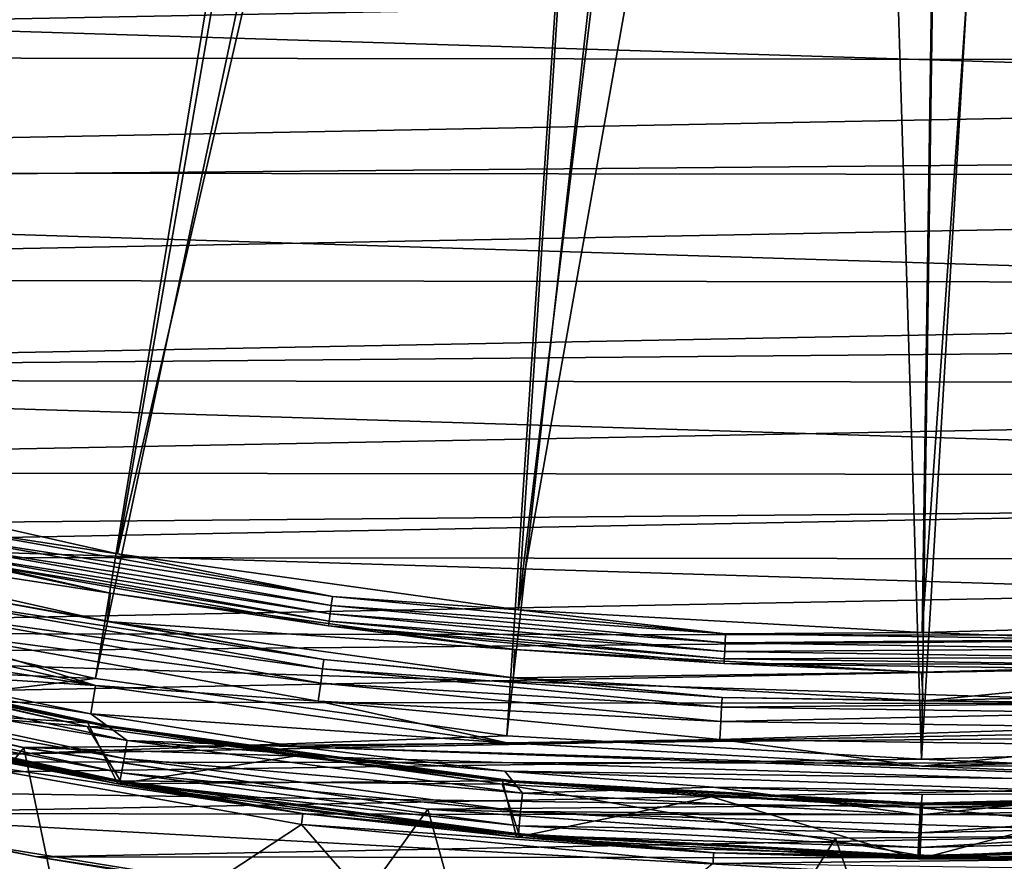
# Model space of a CAD drawing. Header units: millimetres. Extents: x -42.5 to 42.5, y -42.5 to 42.5.
# Tile 48 of 148: x -7.4 to 0.1, y -39.2 to -32.7. Entities that reach past the tile are written whole.
import ezdxf

# ---------------------------------------------------------------- set-up
doc = ezdxf.new("R2010")
doc.units = ezdxf.units.MM
doc.header["$LTSCALE"] = 127.314815
for name, color, linetype in [('1', 7, 'CONTINUOUS'), ('21', 7, 'CONTINUOUS'), ('33', 7, 'CONTINUOUS'), ('4', 7, 'CONTINUOUS'), ('51', 7, 'CONTINUOUS'), ('52', 7, 'CONTINUOUS'), ('55', 7, 'CONTINUOUS'), ('6', 7, 'CONTINUOUS'), ('60', 7, 'CONTINUOUS'), ('61', 7, 'CONTINUOUS'), ('62', 7, 'CONTINUOUS'), ('63', 7, 'CONTINUOUS'), ('66', 7, 'CONTINUOUS'), ('70', 7, 'CONTINUOUS'), ('71', 7, 'CONTINUOUS'), ('72', 7, 'CONTINUOUS'), ('74', 7, 'CONTINUOUS'), ('75', 7, 'CONTINUOUS'), ('77', 7, 'CONTINUOUS'), ('78', 7, 'CONTINUOUS'), ('79', 7, 'CONTINUOUS'), ('80', 7, 'CONTINUOUS'), ('81', 7, 'CONTINUOUS'), ('82', 7, 'CONTINUOUS'), ('84', 7, 'CONTINUOUS'), ('9', 7, 'CONTINUOUS')]:
    doc.layers.add(name, color=color, linetype=linetype)

msp = doc.modelspace()

# ---------------------------------------------------------------- linework, layer by layer
at = {"layer": '1', "linetype": 'Continuous'}
for points in [[(-7.4179, -38.2881), (-9.9224, -41.3255), (-10.4574, -37.5718), (-7.4179, -38.2881)], [(-6.6491, -41.9767), (-9.9224, -41.3255), (-7.4179, -38.2881), (-6.6491, -41.9767)], [(-4.3302, -38.7589), (-6.6491, -41.9767), (-7.4179, -38.2881), (-4.3302, -38.7589)], [(-3.3345, -42.369), (-6.6491, -41.9767), (-4.3302, -38.7589), (-3.3345, -42.369)], [(-1.2152, -38.9811), (-3.3345, -42.369), (-4.3302, -38.7589), (-1.2152, -38.9811)], [(1.9074, -38.9533), (0.0003, -42.5), (-1.2152, -38.9811), (1.9074, -38.9533)], [(3.3349, -42.369), (0.0003, -42.5), (1.9074, -38.9533), (3.3349, -42.369)], [(0.0003, -42.5), (-3.3345, -42.369), (-1.2152, -38.9811), (0.0003, -42.5)]]:
    msp.add_3dface(points, dxfattribs=at)
at = {"layer": '21', "linetype": 'Continuous'}
for points in [[(-10.4574, -37.5718), (-10.4581, -37.5716, 20.4), (-7.4185, -38.2879, 20.4), (-10.4574, -37.5718)], [(-7.4179, -38.2881), (-10.4574, -37.5718), (-7.4185, -38.2879, 20.4), (-7.4179, -38.2881)], [(-7.4179, -38.2881), (-7.4185, -38.2879, 20.4), (-4.3311, -38.7588, 20.4), (-7.4179, -38.2881)], [(-4.3302, -38.7589), (-7.4179, -38.2881), (-4.3311, -38.7588, 20.4), (-4.3302, -38.7589)], [(-4.3302, -38.7589), (-4.3311, -38.7588, 20.4), (-1.2161, -38.981, 20.4), (-4.3302, -38.7589)], [(-1.2152, -38.9811), (-4.3302, -38.7589), (-1.2161, -38.981, 20.4), (-1.2152, -38.9811)], [(-1.2152, -38.9811), (-1.2161, -38.981, 20.4), (1.9067, -38.9534, 20.4), (-1.2152, -38.9811)], [(1.9074, -38.9533), (-1.2152, -38.9811), (1.9067, -38.9534, 20.4), (1.9074, -38.9533)]]:
    msp.add_3dface(points, dxfattribs=at)
at = {"layer": '33', "linetype": 'Continuous'}
for points in [[(-7.9621, -38.9955, 50), (-7.3173, -39.1216, 24.8), (-8.9084, -38.7902, 24.8), (-7.9621, -38.9955, 50)], [(-7.9621, -38.9955, 50), (-4.7975, -39.5098, 50), (-7.3173, -39.1216, 24.8), (-7.9621, -38.9955, 50)], [(-4.7975, -39.5098, 50), (-5.7142, -39.3877, 24.8), (-7.3173, -39.1216, 24.8), (-4.7975, -39.5098, 50)]]:
    msp.add_3dface(points, dxfattribs=at)
at = {"layer": '4', "linetype": 'Continuous'}
for points in [[(-9.9217, -41.3257, 50), (-6.649, -41.9767, 50), (-7.9621, -38.9955, 50), (-9.9217, -41.3257, 50)], [(-7.9621, -38.9955, 50), (-6.649, -41.9767, 50), (-4.7975, -39.5098, 50), (-7.9621, -38.9955, 50)]]:
    msp.add_3dface(points, dxfattribs=at)
at = {"layer": '51', "linetype": 'Continuous'}
for points in [[(-7.9393, -13.9478, 36.185), (-18.7564, -33.4836, 50), (-7.0476, -14.4189, 36.185), (-7.9393, -13.9478, 36.185)], [(-18.7564, -33.4836, 50), (-15.9277, -34.9179, 50), (-7.0476, -14.4189, 36.185), (-18.7564, -33.4836, 50)], [(-7.0476, -14.4189, 36.185), (-15.9277, -34.9179, 50), (-6.1279, -14.8331, 36.185), (-7.0476, -14.4189, 36.185)], [(-15.9277, -34.9179, 50), (-12.9901, -36.1139, 50), (-6.1279, -14.8331, 36.185), (-15.9277, -34.9179, 50)], [(-6.1279, -14.8331, 36.185), (-12.9901, -36.1139, 50), (-5.1839, -15.1888, 36.185), (-6.1279, -14.8331, 36.185)], [(-12.9901, -36.1139, 50), (-9.9635, -37.0632, 50), (-5.1839, -15.1888, 36.185), (-12.9901, -36.1139, 50)], [(-5.1839, -15.1888, 36.185), (-9.9635, -37.0632, 50), (-4.2201, -15.4843, 36.185), (-5.1839, -15.1888, 36.185)], [(-4.2201, -15.4843, 36.185), (-9.9635, -37.0632, 50), (-3.2397, -15.7187, 36.185), (-4.2201, -15.4843, 36.185)], [(-9.9635, -37.0632, 50), (-6.8685, -37.7595, 50), (-3.2397, -15.7187, 36.185), (-9.9635, -37.0632, 50)], [(-3.2397, -15.7187, 36.185), (-6.8685, -37.7595, 50), (-2.2466, -15.8911, 36.185), (-3.2397, -15.7187, 36.185)], [(-6.8685, -37.7595, 50), (-3.7252, -38.1979, 50), (-2.2466, -15.8911, 36.185), (-6.8685, -37.7595, 50)], [(-2.2466, -15.8911, 36.185), (-3.7252, -38.1979, 50), (-1.2446, -16.0008, 36.185), (-2.2466, -15.8911, 36.185)], [(-3.7252, -38.1979, 50), (-0.5573, -38.3751, 50), (-1.2446, -16.0008, 36.185), (-3.7252, -38.1979, 50)], [(-1.2446, -16.0008, 36.185), (-0.5573, -38.3751, 50), (-0.2377, -16.0473, 36.185), (-1.2446, -16.0008, 36.185)], [(-0.5573, -38.3751, 50), (2.6137, -38.29, 50), (0.7696, -16.0306, 36.185), (-0.5573, -38.3751, 50)], [(-0.2377, -16.0473, 36.185), (-0.5573, -38.3751, 50), (0.7696, -16.0306, 36.185), (-0.2377, -16.0473, 36.185)]]:
    msp.add_3dface(points, dxfattribs=at)
at = {"layer": '52', "linetype": 'Continuous'}
for points in [[(-9.9635, -37.0632, 50), (-16.5582, -37.3437, 50), (-6.8685, -37.7595, 50), (-9.9635, -37.0632, 50)], [(-16.5582, -37.3437, 50), (-13.4996, -38.5549, 50), (-6.8685, -37.7595, 50), (-16.5582, -37.3437, 50)], [(-6.8685, -37.7595, 50), (-13.4996, -38.5549, 50), (-3.7252, -38.1979, 50), (-6.8685, -37.7595, 50)], [(-3.7252, -38.1979, 50), (-13.4996, -38.5549, 50), (-0.5573, -38.3751, 50), (-3.7252, -38.1979, 50)], [(-0.5573, -38.3751, 50), (12.3717, -38.9315, 50), (2.6137, -38.29, 50), (-0.5573, -38.3751, 50)], [(-13.4996, -38.5549, 50), (12.3717, -38.9315, 50), (-0.5573, -38.3751, 50), (-13.4996, -38.5549, 50)], [(-13.4996, -38.5549, 50), (9.1987, -39.8008, 50), (12.3717, -38.9315, 50), (-13.4996, -38.5549, 50)], [(-13.4996, -38.5549, 50), (-10.3533, -39.5162, 50), (9.1987, -39.8008, 50), (-13.4996, -38.5549, 50)]]:
    msp.add_3dface(points, dxfattribs=at)
at = {"layer": '55', "linetype": 'Continuous'}
for points in [[(-10.3146, -39.3713, 49), (-8.406, -38.3225, 49), (-7.1128, -40.0737, 49), (-10.3146, -39.3713, 49)], [(-8.406, -38.3225, 49), (-5.2956, -38.8746, 49), (-7.1128, -40.0737, 49), (-8.406, -38.3225, 49)], [(-7.1128, -40.0737, 49), (-5.2956, -38.8746, 49), (-3.8661, -40.516, 49), (-7.1128, -40.0737, 49)], [(-5.2956, -38.8746, 49), (-2.1505, -39.1747, 49), (-3.8661, -40.516, 49), (-5.2956, -38.8746, 49)]]:
    msp.add_3dface(points, dxfattribs=at)
at = {"layer": '6', "linetype": 'Continuous'}
for points in [[(-22.2495, -33, 24.8), (23.5027, -32.1195, 24.8), (-23.5786, -32.0639, 24.8), (-22.2495, -33, 24.8)], [(22.172, -33.0521, 24.8), (23.5027, -32.1195, 24.8), (-22.2495, -33, 24.8), (22.172, -33.0521, 24.8)], [(-20.8835, -33.8809, 24.8), (22.172, -33.0521, 24.8), (-22.2495, -33, 24.8), (-20.8835, -33.8809, 24.8)], [(20.8043, -33.9296, 24.8), (22.172, -33.0521, 24.8), (-20.8835, -33.8809, 24.8), (20.8043, -33.9296, 24.8)], [(-19.483, -34.7052, 24.8), (20.8043, -33.9296, 24.8), (-20.8835, -33.8809, 24.8), (-19.483, -34.7052, 24.8)], [(19.4019, -34.7506, 24.8), (20.8043, -33.9296, 24.8), (-19.483, -34.7052, 24.8), (19.4019, -34.7506, 24.8)], [(-18.0505, -35.4714, 24.8), (19.4019, -34.7506, 24.8), (-19.483, -34.7052, 24.8), (-18.0505, -35.4714, 24.8)], [(17.9672, -35.5137, 24.8), (19.4019, -34.7506, 24.8), (-18.0505, -35.4714, 24.8), (17.9672, -35.5137, 24.8)], [(-16.5873, -36.1787, 24.8), (17.9672, -35.5137, 24.8), (-18.0505, -35.4714, 24.8), (-16.5873, -36.1787, 24.8)], [(16.5025, -36.2175, 24.8), (17.9672, -35.5137, 24.8), (-16.5873, -36.1787, 24.8), (16.5025, -36.2175, 24.8)], [(-15.0965, -36.8257, 24.8), (16.5025, -36.2175, 24.8), (-16.5873, -36.1787, 24.8), (-15.0965, -36.8257, 24.8)], [(15.0103, -36.861, 24.8), (16.5025, -36.2175, 24.8), (-15.0965, -36.8257, 24.8), (15.0103, -36.861, 24.8)], [(-13.5807, -37.4113, 24.8), (15.0103, -36.861, 24.8), (-15.0965, -36.8257, 24.8), (-13.5807, -37.4113, 24.8)], [(13.4931, -37.443, 24.8), (15.0103, -36.861, 24.8), (-13.5807, -37.4113, 24.8), (13.4931, -37.443, 24.8)], [(-12.0428, -37.9343, 24.8), (13.4931, -37.443, 24.8), (-13.5807, -37.4113, 24.8), (-12.0428, -37.9343, 24.8)], [(11.9534, -37.9626, 24.8), (13.4931, -37.443, 24.8), (-12.0428, -37.9343, 24.8), (11.9534, -37.9626, 24.8)], [(-10.4845, -38.3942, 24.8), (11.9534, -37.9626, 24.8), (-12.0428, -37.9343, 24.8), (-10.4845, -38.3942, 24.8)], [(10.3938, -38.4189, 24.8), (11.9534, -37.9626, 24.8), (-10.4845, -38.3942, 24.8), (10.3938, -38.4189, 24.8)], [(-8.9084, -38.7902, 24.8), (10.3938, -38.4189, 24.8), (-10.4845, -38.3942, 24.8), (-8.9084, -38.7902, 24.8)], [(8.8169, -38.8111, 24.8), (10.3938, -38.4189, 24.8), (-8.9084, -38.7902, 24.8), (8.8169, -38.8111, 24.8)], [(-7.3173, -39.1216, 24.8), (8.8169, -38.8111, 24.8), (-8.9084, -38.7902, 24.8), (-7.3173, -39.1216, 24.8)], [(7.2254, -39.1386, 24.8), (8.8169, -38.8111, 24.8), (-7.3173, -39.1216, 24.8), (7.2254, -39.1386, 24.8)], [(-5.7142, -39.3877, 24.8), (7.2254, -39.1386, 24.8), (-7.3173, -39.1216, 24.8), (-5.7142, -39.3877, 24.8)], [(5.6219, -39.4009, 24.8), (7.2254, -39.1386, 24.8), (-5.7142, -39.3877, 24.8), (5.6219, -39.4009, 24.8)]]:
    msp.add_3dface(points, dxfattribs=at)
at = {"layer": '60', "linetype": 'Continuous'}
for points in [[(-8.3888, -38.2407, 44.9227), (-5.2843, -38.7917, 44.9227), (-8.388, -38.2409, 48.9483), (-8.3888, -38.2407, 44.9227)], [(-8.388, -38.2409, 48.9483), (-5.2843, -38.7917, 44.9227), (-5.2845, -38.7917, 48.9483), (-8.388, -38.2409, 48.9483)], [(-5.2845, -38.7917, 48.9483), (-5.2843, -38.7917, 44.9227), (-2.1459, -39.0911, 48.9483), (-5.2845, -38.7917, 48.9483)], [(-5.2843, -38.7917, 44.9227), (-2.1456, -39.0912, 44.9227), (-2.1459, -39.0911, 48.9483), (-5.2843, -38.7917, 44.9227)], [(-2.1459, -39.0911, 48.9483), (-2.1456, -39.0912, 44.9227), (1.0062, -39.1371, 48.9483), (-2.1459, -39.0911, 48.9483)], [(-2.1456, -39.0912, 44.9227), (1.0067, -39.1371, 44.9227), (1.0062, -39.1371, 48.9483), (-2.1456, -39.0912, 44.9227)]]:
    msp.add_3dface(points, dxfattribs=at)
at = {"layer": '61', "linetype": 'Continuous'}
for points in [[(-8.3799, -38.2427, 42.8465), (-8.3761, -38.2435, 41.5), (-5.2766, -38.7928, 42.8465), (-8.3799, -38.2427, 42.8465)], [(-8.3761, -38.2435, 41.5), (-5.2719, -38.7934, 41.5), (-5.2766, -38.7928, 42.8465), (-8.3761, -38.2435, 41.5)], [(-5.2766, -38.7928, 42.8465), (-5.2719, -38.7934, 41.5), (-2.1384, -39.0916, 42.8465), (-5.2766, -38.7928, 42.8465)], [(-5.2719, -38.7934, 41.5), (-2.1342, -39.0918, 41.5), (-2.1384, -39.0916, 42.8465), (-5.2719, -38.7934, 41.5)], [(-2.1384, -39.0916, 42.8465), (-2.1342, -39.0918, 41.5), (1.0134, -39.1369, 42.8465), (-2.1384, -39.0916, 42.8465)], [(-2.1342, -39.0918, 41.5), (1.0174, -39.1368, 41.5), (1.0134, -39.1369, 42.8465), (-2.1342, -39.0918, 41.5)]]:
    msp.add_3dface(points, dxfattribs=at)
at = {"layer": '62', "linetype": 'Continuous'}
for points in [[(-8.388, -38.2409, 48.9483), (-5.2845, -38.7917, 48.9483), (-8.406, -38.3225, 49), (-8.388, -38.2409, 48.9483)], [(-8.406, -38.3225, 49), (-5.2845, -38.7917, 48.9483), (-5.2956, -38.8746, 49), (-8.406, -38.3225, 49)], [(-5.2845, -38.7917, 48.9483), (-2.1459, -39.0911, 48.9483), (-5.2956, -38.8746, 49), (-5.2845, -38.7917, 48.9483)], [(-5.2956, -38.8746, 49), (-2.1459, -39.0911, 48.9483), (-2.1505, -39.1747, 49), (-5.2956, -38.8746, 49)], [(-2.1459, -39.0911, 48.9483), (1.0062, -39.1371, 48.9483), (-2.1505, -39.1747, 49), (-2.1459, -39.0911, 48.9483)], [(-2.1505, -39.1747, 49), (1.0062, -39.1371, 48.9483), (1.0087, -39.2207, 49), (-2.1505, -39.1747, 49)]]:
    msp.add_3dface(points, dxfattribs=at)
at = {"layer": '63', "linetype": 'Continuous'}
for points in [[(-7.4792, -16.6549, 36.0224), (-6.4984, -17.0615, 36.0224), (-14.1107, -34.6474, 47.8721), (-7.4792, -16.6549, 36.0224)], [(-14.1107, -34.6474, 47.8721), (-6.4984, -17.0615, 36.0224), (-12.6662, -35.2012, 47.8721), (-14.1107, -34.6474, 47.8721)], [(-6.4984, -17.0615, 36.0224), (-5.4952, -17.4105, 36.0224), (-12.6662, -35.2012, 47.8721), (-6.4984, -17.0615, 36.0224)], [(-12.6662, -35.2012, 47.8721), (-5.4952, -17.4105, 36.0224), (-9.716, -36.1269, 47.8721), (-12.6662, -35.2012, 47.8721)], [(-5.4952, -17.4105, 36.0224), (-4.473, -17.7007, 36.0224), (-9.716, -36.1269, 47.8721), (-5.4952, -17.4105, 36.0224)], [(-4.473, -17.7007, 36.0224), (-3.4359, -17.9309, 36.0224), (-9.716, -36.1269, 47.8721), (-4.473, -17.7007, 36.0224)], [(-9.716, -36.1269, 47.8721), (-3.4359, -17.9309, 36.0224), (-6.7007, -36.8056, 47.8721), (-9.716, -36.1269, 47.8721)], [(-3.4359, -17.9309, 36.0224), (-2.3875, -18.1004, 36.0224), (-6.7007, -36.8056, 47.8721), (-3.4359, -17.9309, 36.0224)], [(-6.7007, -36.8056, 47.8721), (-2.3875, -18.1004, 36.0224), (-3.639, -37.2332, 47.8721), (-6.7007, -36.8056, 47.8721)], [(-2.3875, -18.1004, 36.0224), (-1.3317, -18.2085, 36.0224), (-3.639, -37.2332, 47.8721), (-2.3875, -18.1004, 36.0224)], [(-1.3317, -18.2085, 36.0224), (-0.2715, -18.2552, 36.0224), (-3.639, -37.2332, 47.8721), (-1.3317, -18.2085, 36.0224)], [(-3.639, -37.2332, 47.8721), (-0.2715, -18.2552, 36.0224), (-0.5525, -37.4065, 47.8721), (-3.639, -37.2332, 47.8721)], [(-0.2715, -18.2552, 36.0224), (0.7901, -18.2401, 36.0224), (-0.5525, -37.4065, 47.8721), (-0.2715, -18.2552, 36.0224)], [(-0.5525, -37.4065, 47.8721), (0.7901, -18.2401, 36.0224), (2.5375, -37.3245, 47.8721), (-0.5525, -37.4065, 47.8721)]]:
    msp.add_3dface(points, dxfattribs=at)
at = {"layer": '66', "linetype": 'Continuous'}
for points in [[(-9.716, -36.1269, 47.8721), (-6.7007, -36.8056, 47.8721), (-8.0297, -36.6043, 47.8978), (-9.716, -36.1269, 47.8721)], [(-6.7548, -37.1059, 47.709), (-9.7964, -36.4212, 47.709), (-8.0783, -36.8257, 47.7768), (-6.7548, -37.1059, 47.709)], [(-8.0297, -36.6043, 47.8978), (-5.0583, -37.1318, 47.8978), (-8.0446, -36.6721, 47.9001), (-8.0297, -36.6043, 47.8978)], [(-8.0297, -36.6043, 47.8978), (-6.7007, -36.8056, 47.8721), (-5.0583, -37.1318, 47.8978), (-8.0297, -36.6043, 47.8978)], [(-5.0676, -37.2005, 47.9001), (-8.0587, -36.7365, 47.8785), (-8.0446, -36.6721, 47.9001), (-5.0676, -37.2005, 47.9001)], [(-5.0583, -37.1318, 47.8978), (-5.0676, -37.2005, 47.9001), (-8.0446, -36.6721, 47.9001), (-5.0583, -37.1318, 47.8978)], [(-5.0839, -37.3199, 47.8357), (-8.0783, -36.8257, 47.7768), (-8.0704, -36.7898, 47.8357), (-5.0839, -37.3199, 47.8357)], [(-5.0765, -37.2658, 47.8785), (-8.0704, -36.7898, 47.8357), (-8.0587, -36.7365, 47.8785), (-5.0765, -37.2658, 47.8785)], [(-5.0839, -37.3199, 47.8357), (-8.0704, -36.7898, 47.8357), (-5.0765, -37.2658, 47.8785), (-5.0839, -37.3199, 47.8357)], [(-5.0765, -37.2658, 47.8785), (-8.0587, -36.7365, 47.8785), (-5.0676, -37.2005, 47.9001), (-5.0765, -37.2658, 47.8785)], [(-5.0889, -37.3563, 47.7768), (-8.0783, -36.8257, 47.7768), (-5.0839, -37.3199, 47.8357), (-5.0889, -37.3563, 47.7768)], [(-5.0889, -37.3563, 47.7768), (-6.7548, -37.1059, 47.709), (-8.0783, -36.8257, 47.7768), (-5.0889, -37.3563, 47.7768)], [(-6.7007, -36.8056, 47.8721), (-3.639, -37.2332, 47.8721), (-5.0583, -37.1318, 47.8978), (-6.7007, -36.8056, 47.8721)], [(-3.6681, -37.5369, 47.709), (-6.7548, -37.1059, 47.709), (-5.0889, -37.3563, 47.7768), (-3.6681, -37.5369, 47.709)], [(-5.0583, -37.1318, 47.8978), (-2.054, -37.4184, 47.8978), (-5.0676, -37.2005, 47.9001), (-5.0583, -37.1318, 47.8978)], [(-5.0583, -37.1318, 47.8978), (-3.639, -37.2332, 47.8721), (-2.054, -37.4184, 47.8978), (-5.0583, -37.1318, 47.8978)], [(-2.0578, -37.4876, 47.9001), (-5.0765, -37.2658, 47.8785), (-5.0676, -37.2005, 47.9001), (-2.0578, -37.4876, 47.9001)], [(-2.054, -37.4184, 47.8978), (-2.0578, -37.4876, 47.9001), (-5.0676, -37.2005, 47.9001), (-2.054, -37.4184, 47.8978)], [(-3.639, -37.2332, 47.8721), (-0.5525, -37.4065, 47.8721), (-2.054, -37.4184, 47.8978), (-3.639, -37.2332, 47.8721)], [(-2.0644, -37.608, 47.8357), (-5.0889, -37.3563, 47.7768), (-5.0839, -37.3199, 47.8357), (-2.0644, -37.608, 47.8357)], [(-2.0614, -37.5535, 47.8785), (-5.0839, -37.3199, 47.8357), (-5.0765, -37.2658, 47.8785), (-2.0614, -37.5535, 47.8785)], [(-2.0644, -37.608, 47.8357), (-5.0839, -37.3199, 47.8357), (-2.0614, -37.5535, 47.8785), (-2.0644, -37.608, 47.8357)], [(-2.0614, -37.5535, 47.8785), (-5.0765, -37.2658, 47.8785), (-2.0578, -37.4876, 47.9001), (-2.0614, -37.5535, 47.8785)], [(-2.0664, -37.6447, 47.7768), (-5.0889, -37.3563, 47.7768), (-2.0644, -37.608, 47.8357), (-2.0664, -37.6447, 47.7768)], [(-2.0664, -37.6447, 47.7768), (-3.6681, -37.5369, 47.709), (-5.0889, -37.3563, 47.7768), (-2.0664, -37.6447, 47.7768)], [(-0.5525, -37.4065, 47.8721), (2.5375, -37.3245, 47.8721), (0.9636, -37.4623, 47.8978), (-0.5525, -37.4065, 47.8721)], [(-2.054, -37.4184, 47.8978), (0.9636, -37.4623, 47.8978), (-2.0578, -37.4876, 47.9001), (-2.054, -37.4184, 47.8978)], [(0.9636, -37.4623, 47.8978), (0.9654, -37.5316, 47.9001), (-2.0578, -37.4876, 47.9001), (0.9636, -37.4623, 47.8978)], [(-2.054, -37.4184, 47.8978), (-0.5525, -37.4065, 47.8721), (0.9636, -37.4623, 47.8978), (-2.054, -37.4184, 47.8978)], [(-0.5566, -37.7116, 47.709), (-3.6681, -37.5369, 47.709), (-2.0664, -37.6447, 47.7768), (-0.5566, -37.7116, 47.709)], [(0.9654, -37.5316, 47.9001), (-2.0614, -37.5535, 47.8785), (-2.0578, -37.4876, 47.9001), (0.9654, -37.5316, 47.9001)], [(0.9671, -37.5976, 47.8785), (-2.0614, -37.5535, 47.8785), (0.9654, -37.5316, 47.9001), (0.9671, -37.5976, 47.8785)], [(0.9685, -37.6522, 47.8357), (-2.0664, -37.6447, 47.7768), (-2.0644, -37.608, 47.8357), (0.9685, -37.6522, 47.8357)], [(0.9671, -37.5976, 47.8785), (-2.0644, -37.608, 47.8357), (-2.0614, -37.5535, 47.8785), (0.9671, -37.5976, 47.8785)], [(0.9685, -37.6522, 47.8357), (-2.0644, -37.608, 47.8357), (0.9671, -37.5976, 47.8785), (0.9685, -37.6522, 47.8357)], [(0.9694, -37.6889, 47.7768), (-2.0664, -37.6447, 47.7768), (0.9685, -37.6522, 47.8357), (0.9694, -37.6889, 47.7768)], [(0.9694, -37.6889, 47.7768), (-0.5566, -37.7116, 47.709), (-2.0664, -37.6447, 47.7768), (0.9694, -37.6889, 47.7768)], [(2.5588, -37.6288, 47.709), (-0.5566, -37.7116, 47.709), (0.9694, -37.6889, 47.7768), (2.5588, -37.6288, 47.709)]]:
    msp.add_3dface(points, dxfattribs=at)
at = {"layer": '70', "linetype": 'Continuous'}
for points in [[(-9.8372, -36.6354, 41.4826), (-6.7794, -37.3224, 41.4826), (-8.1341, -37.0801, 41.3323), (-9.8372, -36.6354, 41.4826)], [(-8.1341, -37.0801, 41.3323), (-5.124, -37.6144, 41.3323), (-8.1497, -37.1513, 41.1976), (-8.1341, -37.0801, 41.3323)], [(-8.1341, -37.0801, 41.3323), (-6.7794, -37.3224, 41.4826), (-5.124, -37.6144, 41.3323), (-8.1341, -37.0801, 41.3323)], [(-6.8704, -37.8138, 41), (-9.9683, -37.1176, 41), (-8.2027, -37.393, 41.0233), (-6.8704, -37.8138, 41)], [(-5.1339, -37.6866, 41.1976), (-8.1733, -37.2589, 41.0913), (-8.1497, -37.1513, 41.1976), (-5.1339, -37.6866, 41.1976)], [(-5.124, -37.6144, 41.3323), (-5.1339, -37.6866, 41.1976), (-8.1497, -37.1513, 41.1976), (-5.124, -37.6144, 41.3323)], [(-5.1487, -37.7958, 41.0913), (-8.2027, -37.393, 41.0233), (-8.1733, -37.2589, 41.0913), (-5.1487, -37.7958, 41.0913)], [(-5.1487, -37.7958, 41.0913), (-8.1733, -37.2589, 41.0913), (-5.1339, -37.6866, 41.1976), (-5.1487, -37.7958, 41.0913)], [(-5.1672, -37.9318, 41.0233), (-6.8704, -37.8138, 41), (-8.2027, -37.393, 41.0233), (-5.1672, -37.9318, 41.0233)], [(-5.1672, -37.9318, 41.0233), (-8.2027, -37.393, 41.0233), (-5.1487, -37.7958, 41.0913), (-5.1672, -37.9318, 41.0233)], [(-6.7794, -37.3224, 41.4826), (-3.6748, -37.7547, 41.4826), (-5.124, -37.6144, 41.3323), (-6.7794, -37.3224, 41.4826)], [(-5.124, -37.6144, 41.3323), (-2.0807, -37.9048, 41.3323), (-5.1339, -37.6866, 41.1976), (-5.124, -37.6144, 41.3323)], [(-5.124, -37.6144, 41.3323), (-3.6748, -37.7547, 41.4826), (-2.0807, -37.9048, 41.3323), (-5.124, -37.6144, 41.3323)], [(-2.0847, -37.9775, 41.1976), (-5.1487, -37.7958, 41.0913), (-5.1339, -37.6866, 41.1976), (-2.0847, -37.9775, 41.1976)], [(-2.0807, -37.9048, 41.3323), (-2.0847, -37.9775, 41.1976), (-5.1339, -37.6866, 41.1976), (-2.0807, -37.9048, 41.3323)], [(-3.6748, -37.7547, 41.4826), (-0.5451, -37.9292, 41.4826), (-2.0807, -37.9048, 41.3323), (-3.6748, -37.7547, 41.4826)], [(-3.7248, -38.2519, 41), (-6.8704, -37.8138, 41), (-5.1672, -37.9318, 41.0233), (-3.7248, -38.2519, 41)], [(-2.0907, -38.0875, 41.0913), (-5.1672, -37.9318, 41.0233), (-5.1487, -37.7958, 41.0913), (-2.0907, -38.0875, 41.0913)], [(-2.0907, -38.0875, 41.0913), (-5.1487, -37.7958, 41.0913), (-2.0847, -37.9775, 41.1976), (-2.0907, -38.0875, 41.0913)], [(-0.5451, -37.9292, 41.4826), (2.5881, -37.8448, 41.4826), (0.9761, -37.9493, 41.3323), (-0.5451, -37.9292, 41.4826)], [(-2.0807, -37.9048, 41.3323), (0.9761, -37.9493, 41.3323), (-2.0847, -37.9775, 41.1976), (-2.0807, -37.9048, 41.3323)], [(-2.0807, -37.9048, 41.3323), (-0.5451, -37.9292, 41.4826), (0.9761, -37.9493, 41.3323), (-2.0807, -37.9048, 41.3323)], [(-2.0983, -38.2246, 41.0233), (-3.7248, -38.2519, 41), (-5.1672, -37.9318, 41.0233), (-2.0983, -38.2246, 41.0233)], [(-2.0983, -38.2246, 41.0233), (-5.1672, -37.9318, 41.0233), (-2.0907, -38.0875, 41.0913), (-2.0983, -38.2246, 41.0233)], [(0.978, -38.0221, 41.1976), (-2.0907, -38.0875, 41.0913), (-2.0847, -37.9775, 41.1976), (0.978, -38.0221, 41.1976)], [(0.9761, -37.9493, 41.3323), (0.978, -38.0221, 41.1976), (-2.0847, -37.9775, 41.1976), (0.9761, -37.9493, 41.3323)], [(0.9808, -38.1323, 41.0913), (-2.0907, -38.0875, 41.0913), (0.978, -38.0221, 41.1976), (0.9808, -38.1323, 41.0913)], [(0.9808, -38.1323, 41.0913), (-2.0983, -38.2246, 41.0233), (-2.0907, -38.0875, 41.0913), (0.9808, -38.1323, 41.0913)], [(0.9843, -38.2694, 41.0233), (-2.0983, -38.2246, 41.0233), (0.9808, -38.1323, 41.0913), (0.9843, -38.2694, 41.0233)], [(-0.5537, -38.4289, 41), (-3.7248, -38.2519, 41), (-2.0983, -38.2246, 41.0233), (-0.5537, -38.4289, 41)], [(0.9843, -38.2694, 41.0233), (-0.5537, -38.4289, 41), (-2.0983, -38.2246, 41.0233), (0.9843, -38.2694, 41.0233)], [(2.6222, -38.3433, 41), (-0.5537, -38.4289, 41), (0.9843, -38.2694, 41.0233), (2.6222, -38.3433, 41)]]:
    msp.add_3dface(points, dxfattribs=at)
at = {"layer": '71', "linetype": 'Continuous'}
for points in [[(-9.7964, -36.4212, 47.709), (-6.7548, -37.1059, 47.709), (-9.8372, -36.6354, 41.4826), (-9.7964, -36.4212, 47.709)], [(-9.8372, -36.6354, 41.4826), (-6.7548, -37.1059, 47.709), (-6.7794, -37.3224, 41.4826), (-9.8372, -36.6354, 41.4826)], [(-6.7548, -37.1059, 47.709), (-3.6681, -37.5369, 47.709), (-6.7794, -37.3224, 41.4826), (-6.7548, -37.1059, 47.709)], [(-6.7794, -37.3224, 41.4826), (-3.6681, -37.5369, 47.709), (-3.6748, -37.7547, 41.4826), (-6.7794, -37.3224, 41.4826)], [(-3.6681, -37.5369, 47.709), (-0.5566, -37.7116, 47.709), (-3.6748, -37.7547, 41.4826), (-3.6681, -37.5369, 47.709)], [(-0.5566, -37.7116, 47.709), (2.5588, -37.6288, 47.709), (-0.5451, -37.9292, 41.4826), (-0.5566, -37.7116, 47.709)], [(-0.5451, -37.9292, 41.4826), (2.5588, -37.6288, 47.709), (2.5881, -37.8448, 41.4826), (-0.5451, -37.9292, 41.4826)], [(-3.6748, -37.7547, 41.4826), (-0.5566, -37.7116, 47.709), (-0.5451, -37.9292, 41.4826), (-3.6748, -37.7547, 41.4826)]]:
    msp.add_3dface(points, dxfattribs=at)
at = {"layer": '72', "linetype": 'Continuous'}
for points in [[(-9.9683, -37.1176, 41), (-6.8704, -37.8138, 41), (-10.0209, -37.3283, 41), (-9.9683, -37.1176, 41)], [(-10.0209, -37.3283, 41), (-6.8704, -37.8138, 41), (-8.47, -37.7105, 41), (-10.0209, -37.3283, 41)], [(-8.47, -37.7105, 41), (-6.8704, -37.8138, 41), (-6.9046, -38.0283, 41), (-8.47, -37.7105, 41)], [(-6.8704, -37.8138, 41), (-3.7248, -38.2519, 41), (-6.9046, -38.0283, 41), (-6.8704, -37.8138, 41)], [(-6.9046, -38.0283, 41), (-3.7248, -38.2519, 41), (-5.3273, -38.2811, 41), (-6.9046, -38.0283, 41)], [(-3.7248, -38.2519, 41), (-0.5537, -38.4289, 41), (-5.3273, -38.2811, 41), (-3.7248, -38.2519, 41)], [(-3.7409, -38.4685, 41), (-5.3273, -38.2811, 41), (2.6406, -38.5597, 41), (-3.7409, -38.4685, 41)], [(-5.3273, -38.2811, 41), (-0.5537, -38.4289, 41), (2.6406, -38.5597, 41), (-5.3273, -38.2811, 41)], [(-0.5537, -38.4289, 41), (2.6222, -38.3433, 41), (4.2315, -38.4177, 41), (-0.5537, -38.4289, 41)], [(2.6406, -38.5597, 41), (-0.5537, -38.4289, 41), (4.2315, -38.4177, 41), (2.6406, -38.5597, 41)], [(-2.1482, -38.5903, 41), (-3.7409, -38.4685, 41), (1.0452, -38.6359, 41), (-2.1482, -38.5903, 41)], [(1.0452, -38.6359, 41), (-3.7409, -38.4685, 41), (2.6406, -38.5597, 41), (1.0452, -38.6359, 41)], [(-0.5519, -38.6461, 41), (-2.1482, -38.5903, 41), (1.0452, -38.6359, 41), (-0.5519, -38.6461, 41)]]:
    msp.add_3dface(points, dxfattribs=at)
at = {"layer": '74', "linetype": 'Continuous'}
for points in [[(-9.6072, -37.5964, 41.0245), (-6.6278, -38.2343, 41.0245), (-9.6417, -37.7316, 41.0956), (-9.6072, -37.5964, 41.0245)], [(-9.6072, -37.5964, 41.0245), (-6.9046, -38.0283, 41), (-6.6278, -38.2343, 41.0245), (-9.6072, -37.5964, 41.0245)], [(-8.47, -37.7105, 41), (-6.9046, -38.0283, 41), (-9.6072, -37.5964, 41.0245), (-8.47, -37.7105, 41)], [(-6.6516, -38.3718, 41.0956), (-9.6691, -37.8388, 41.2064), (-9.6417, -37.7316, 41.0956), (-6.6516, -38.3718, 41.0956)], [(-6.6278, -38.2343, 41.0245), (-6.6516, -38.3718, 41.0956), (-9.6417, -37.7316, 41.0956), (-6.6278, -38.2343, 41.0245)], [(-6.6705, -38.4808, 41.2064), (-9.6867, -37.9076, 41.3459), (-9.6691, -37.8388, 41.2064), (-6.6705, -38.4808, 41.2064)], [(-6.6705, -38.4808, 41.2064), (-9.6691, -37.8388, 41.2064), (-6.6516, -38.3718, 41.0956), (-6.6705, -38.4808, 41.2064)], [(-6.6826, -38.5508, 41.3459), (-8.3761, -38.2435, 41.5), (-9.6867, -37.9076, 41.3459), (-6.6826, -38.5508, 41.3459)], [(-6.6826, -38.5508, 41.3459), (-9.6867, -37.9076, 41.3459), (-6.6705, -38.4808, 41.2064), (-6.6826, -38.5508, 41.3459)], [(-6.9046, -38.0283, 41), (-5.3273, -38.2811, 41), (-6.6278, -38.2343, 41.0245), (-6.9046, -38.0283, 41)], [(-5.2719, -38.7934, 41.5), (-8.3761, -38.2435, 41.5), (-6.6826, -38.5508, 41.3459), (-5.2719, -38.7934, 41.5)], [(-6.6278, -38.2343, 41.0245), (-3.6075, -38.6365, 41.0245), (-6.6516, -38.3718, 41.0956), (-6.6278, -38.2343, 41.0245)], [(-6.6278, -38.2343, 41.0245), (-3.7409, -38.4685, 41), (-3.6075, -38.6365, 41.0245), (-6.6278, -38.2343, 41.0245)], [(-5.3273, -38.2811, 41), (-3.7409, -38.4685, 41), (-6.6278, -38.2343, 41.0245), (-5.3273, -38.2811, 41)], [(-3.6205, -38.7754, 41.0956), (-6.6705, -38.4808, 41.2064), (-6.6516, -38.3718, 41.0956), (-3.6205, -38.7754, 41.0956)], [(-3.6075, -38.6365, 41.0245), (-3.6205, -38.7754, 41.0956), (-6.6516, -38.3718, 41.0956), (-3.6075, -38.6365, 41.0245)], [(-3.6308, -38.8856, 41.2064), (-6.6826, -38.5508, 41.3459), (-6.6705, -38.4808, 41.2064), (-3.6308, -38.8856, 41.2064)], [(-3.6308, -38.8856, 41.2064), (-6.6705, -38.4808, 41.2064), (-3.6205, -38.7754, 41.0956), (-3.6308, -38.8856, 41.2064)], [(-3.7409, -38.4685, 41), (-2.1482, -38.5903, 41), (-3.6075, -38.6365, 41.0245), (-3.7409, -38.4685, 41)], [(-3.6374, -38.9562, 41.3459), (-5.2719, -38.7934, 41.5), (-6.6826, -38.5508, 41.3459), (-3.6374, -38.9562, 41.3459)], [(-3.6374, -38.9562, 41.3459), (-6.6826, -38.5508, 41.3459), (-3.6308, -38.8856, 41.2064), (-3.6374, -38.9562, 41.3459)], [(-3.6075, -38.6365, 41.0245), (-2.1482, -38.5903, 41), (-0.565, -38.8004, 41.0245), (-3.6075, -38.6365, 41.0245)], [(-2.1482, -38.5903, 41), (-0.5519, -38.6461, 41), (-0.565, -38.8004, 41.0245), (-2.1482, -38.5903, 41)], [(-3.6075, -38.6365, 41.0245), (-0.565, -38.8004, 41.0245), (-3.6205, -38.7754, 41.0956), (-3.6075, -38.6365, 41.0245)], [(-0.565, -38.8004, 41.0245), (1.0452, -38.6359, 41), (2.481, -38.7251, 41.0245), (-0.565, -38.8004, 41.0245)], [(-0.5519, -38.6461, 41), (1.0452, -38.6359, 41), (-0.565, -38.8004, 41.0245), (-0.5519, -38.6461, 41)], [(2.481, -38.7251, 41.0245), (2.4899, -38.8643, 41.0956), (-0.567, -38.9399, 41.0956), (2.481, -38.7251, 41.0245)], [(-0.565, -38.8004, 41.0245), (2.481, -38.7251, 41.0245), (-0.567, -38.9399, 41.0956), (-0.565, -38.8004, 41.0245)], [(-2.1342, -39.0918, 41.5), (-5.2719, -38.7934, 41.5), (-3.6374, -38.9562, 41.3459), (-2.1342, -39.0918, 41.5)], [(-0.567, -38.9399, 41.0956), (-3.6308, -38.8856, 41.2064), (-3.6205, -38.7754, 41.0956), (-0.567, -38.9399, 41.0956)], [(-0.565, -38.8004, 41.0245), (-0.567, -38.9399, 41.0956), (-3.6205, -38.7754, 41.0956), (-0.565, -38.8004, 41.0245)], [(-0.5687, -39.0506, 41.2064), (-3.6374, -38.9562, 41.3459), (-3.6308, -38.8856, 41.2064), (-0.5687, -39.0506, 41.2064)], [(-0.5687, -39.0506, 41.2064), (-3.6308, -38.8856, 41.2064), (-0.567, -38.9399, 41.0956), (-0.5687, -39.0506, 41.2064)], [(2.497, -38.9748, 41.2064), (-0.5687, -39.0506, 41.2064), (2.4899, -38.8643, 41.0956), (2.497, -38.9748, 41.2064)], [(2.4899, -38.8643, 41.0956), (-0.5687, -39.0506, 41.2064), (-0.567, -38.9399, 41.0956), (2.4899, -38.8643, 41.0956)], [(-0.5697, -39.1215, 41.3459), (-2.1342, -39.0918, 41.5), (-3.6374, -38.9562, 41.3459), (-0.5697, -39.1215, 41.3459)], [(-0.5697, -39.1215, 41.3459), (-3.6374, -38.9562, 41.3459), (-0.5687, -39.0506, 41.2064), (-0.5697, -39.1215, 41.3459)], [(2.5015, -39.0456, 41.3459), (-0.5697, -39.1215, 41.3459), (2.497, -38.9748, 41.2064), (2.5015, -39.0456, 41.3459)], [(2.497, -38.9748, 41.2064), (-0.5697, -39.1215, 41.3459), (-0.5687, -39.0506, 41.2064), (2.497, -38.9748, 41.2064)], [(2.5015, -39.0456, 41.3459), (1.0174, -39.1368, 41.5), (-0.5697, -39.1215, 41.3459), (2.5015, -39.0456, 41.3459)], [(1.0174, -39.1368, 41.5), (-2.1342, -39.0918, 41.5), (-0.5697, -39.1215, 41.3459), (1.0174, -39.1368, 41.5)]]:
    msp.add_3dface(points, dxfattribs=at)
at = {"layer": '75', "linetype": 'Continuous'}
for points in [[(-6.6993, -38.5657, 44.8783), (-8.3888, -38.2407, 44.9227), (-9.7038, -37.9214, 44.8783), (-6.6993, -38.5657, 44.8783)], [(-5.2843, -38.7917, 44.9227), (-8.3888, -38.2407, 44.9227), (-6.6993, -38.5657, 44.8783), (-5.2843, -38.7917, 44.9227)], [(-3.6536, -38.9724, 44.8783), (-5.2843, -38.7917, 44.9227), (-6.6993, -38.5657, 44.8783), (-3.6536, -38.9724, 44.8783)], [(-2.1456, -39.0912, 44.9227), (-5.2843, -38.7917, 44.9227), (-3.6536, -38.9724, 44.8783), (-2.1456, -39.0912, 44.9227)], [(-0.5854, -39.1389, 44.8783), (-2.1456, -39.0912, 44.9227), (-3.6536, -38.9724, 44.8783), (-0.5854, -39.1389, 44.8783)], [(-0.5699, -39.1391, 44.8783), (-2.1456, -39.0912, 44.9227), (-0.5854, -39.1389, 44.8783), (-0.5699, -39.1391, 44.8783)], [(-2.1456, -39.0912, 44.9227), (-0.5699, -39.1391, 44.8783), (1.0067, -39.1371, 44.9227), (-2.1456, -39.0912, 44.9227)], [(-0.5699, -39.1391, 44.8783), (2.5808, -39.0581, 44.8783), (1.0067, -39.1371, 44.9227), (-0.5699, -39.1391, 44.8783)]]:
    msp.add_3dface(points, dxfattribs=at)
at = {"layer": '77', "linetype": 'Continuous'}
for points in [[(-6.9273, -38.0993, 43.527), (-9.7038, -37.9214, 44.8783), (-8.4958, -37.7805, 43.527), (-6.9273, -38.0993, 43.527)], [(-6.6993, -38.5657, 44.8783), (-9.7038, -37.9214, 44.8783), (-6.9273, -38.0993, 43.527), (-6.6993, -38.5657, 44.8783)], [(-5.3478, -38.3529, 43.527), (-6.6993, -38.5657, 44.8783), (-6.9273, -38.0993, 43.527), (-5.3478, -38.3529, 43.527)], [(-3.7589, -38.541, 43.527), (-6.6993, -38.5657, 44.8783), (-5.3478, -38.3529, 43.527), (-3.7589, -38.541, 43.527)], [(-3.6536, -38.9724, 44.8783), (-6.6993, -38.5657, 44.8783), (-3.7589, -38.541, 43.527), (-3.6536, -38.9724, 44.8783)], [(-2.1634, -38.6634, 43.527), (-3.6536, -38.9724, 44.8783), (-3.7589, -38.541, 43.527), (-2.1634, -38.6634, 43.527)], [(-0.5854, -39.1389, 44.8783), (-3.6536, -38.9724, 44.8783), (-2.1634, -38.6634, 43.527), (-0.5854, -39.1389, 44.8783)], [(-0.5638, -38.7198, 43.527), (-0.5854, -39.1389, 44.8783), (-2.1634, -38.6634, 43.527), (-0.5638, -38.7198, 43.527)], [(-0.5638, -38.7198, 43.527), (-0.5699, -39.1391, 44.8783), (-0.5854, -39.1389, 44.8783), (-0.5638, -38.7198, 43.527)]]:
    msp.add_3dface(points, dxfattribs=at)
at = {"layer": '78', "linetype": 'Continuous'}
for points in [[(-0.5699, -39.1391, 44.8783), (1.0511, -38.7096, 43.527), (2.5808, -39.0581, 44.8783), (-0.5699, -39.1391, 44.8783)], [(-0.5491, -38.72, 43.527), (1.0511, -38.7096, 43.527), (-0.5699, -39.1391, 44.8783), (-0.5491, -38.72, 43.527)], [(-0.5638, -38.7198, 43.527), (-0.5491, -38.72, 43.527), (-0.5699, -39.1391, 44.8783), (-0.5638, -38.7198, 43.527)]]:
    msp.add_3dface(points, dxfattribs=at)
at = {"layer": '79', "linetype": 'Continuous'}
for points in [[(-0.5639, -38.7225, 43.4301), (-0.5495, -38.7472, 43.3876), (2.5538, -38.6423, 43.4301), (-0.5639, -38.7225, 43.4301)], [(2.5538, -38.6423, 43.4301), (-0.5637, -38.7131, 43.4784), (-0.5639, -38.7218, 43.4321), (2.5538, -38.6423, 43.4301)], [(-0.5639, -38.7225, 43.4301), (2.5538, -38.6423, 43.4301), (-0.5639, -38.7218, 43.4321), (-0.5639, -38.7225, 43.4301)], [(-0.5491, -38.72, 43.527), (-0.5638, -38.7198, 43.527), (2.5532, -38.6329, 43.4784), (-0.5491, -38.72, 43.527)], [(2.5532, -38.6329, 43.4784), (-0.5638, -38.7198, 43.527), (-0.5638, -38.7148, 43.505), (2.5532, -38.6329, 43.4784)], [(-0.5637, -38.7131, 43.4826), (2.5532, -38.6329, 43.4784), (-0.5638, -38.7148, 43.505), (-0.5637, -38.7131, 43.4826)], [(-0.5637, -38.7131, 43.4784), (2.5532, -38.6329, 43.4784), (-0.5637, -38.7131, 43.4826), (-0.5637, -38.7131, 43.4784)], [(2.5532, -38.6329, 43.4784), (-0.5637, -38.7131, 43.4784), (2.5538, -38.6423, 43.4301), (2.5532, -38.6329, 43.4784)], [(-0.5495, -38.7472, 43.3876), (2.6516, -38.6602, 43.3876), (2.5538, -38.6423, 43.4301), (-0.5495, -38.7472, 43.3876)], [(1.0511, -38.7096, 43.527), (-0.5491, -38.72, 43.527), (2.5532, -38.6329, 43.4784), (1.0511, -38.7096, 43.527)], [(-0.5642, -38.747, 43.3876), (-0.5495, -38.7472, 43.3876), (-0.5639, -38.7225, 43.4301), (-0.5642, -38.747, 43.3876)]]:
    msp.add_3dface(points, dxfattribs=at)
at = {"layer": '80', "linetype": 'Continuous'}
for points in [[(-10.0571, -37.4233, 43.3876), (-6.9332, -38.1258, 43.3876), (-9.8144, -37.4624, 43.4301), (-10.0571, -37.4233, 43.3876)], [(-9.812, -37.4533, 43.4784), (-9.8144, -37.4624, 43.4301), (-6.7681, -38.1306, 43.4301), (-9.812, -37.4533, 43.4784)], [(-9.8144, -37.4624, 43.4301), (-6.9332, -38.1258, 43.3876), (-6.7681, -38.1306, 43.4301), (-9.8144, -37.4624, 43.4301)], [(-6.7665, -38.1214, 43.4784), (-8.4958, -37.7805, 43.527), (-9.812, -37.4533, 43.4784), (-6.7665, -38.1214, 43.4784)], [(-6.7665, -38.1214, 43.4784), (-9.812, -37.4533, 43.4784), (-6.7681, -38.1306, 43.4301), (-6.7665, -38.1214, 43.4784)], [(-6.9273, -38.0993, 43.527), (-8.4958, -37.7805, 43.527), (-6.7665, -38.1214, 43.4784), (-6.9273, -38.0993, 43.527)], [(-6.9332, -38.1258, 43.3876), (-3.7614, -38.5681, 43.3876), (-6.7681, -38.1306, 43.4301), (-6.9332, -38.1258, 43.3876)], [(-5.3478, -38.3529, 43.527), (-6.9273, -38.0993, 43.527), (-6.7665, -38.1214, 43.4784), (-5.3478, -38.3529, 43.527)], [(-6.7665, -38.1214, 43.4784), (-6.7681, -38.1306, 43.4301), (-3.6779, -38.5516, 43.4301), (-6.7665, -38.1214, 43.4784)], [(-6.7681, -38.1306, 43.4301), (-3.7614, -38.5681, 43.3876), (-3.6779, -38.5516, 43.4301), (-6.7681, -38.1306, 43.4301)], [(-3.677, -38.5422, 43.4784), (-5.3478, -38.3529, 43.527), (-6.7665, -38.1214, 43.4784), (-3.677, -38.5422, 43.4784)], [(-3.677, -38.5422, 43.4784), (-6.7665, -38.1214, 43.4784), (-3.6779, -38.5516, 43.4301), (-3.677, -38.5422, 43.4784)], [(-3.7589, -38.541, 43.527), (-5.3478, -38.3529, 43.527), (-3.677, -38.5422, 43.4784), (-3.7589, -38.541, 43.527)], [(-3.7614, -38.5681, 43.3876), (-0.5642, -38.747, 43.3876), (-3.6779, -38.5516, 43.4301), (-3.7614, -38.5681, 43.3876)], [(-2.1634, -38.6634, 43.527), (-3.7589, -38.541, 43.527), (-3.677, -38.5422, 43.4784), (-2.1634, -38.6634, 43.527)], [(-0.5639, -38.7225, 43.4301), (-3.677, -38.5422, 43.4784), (-3.6779, -38.5516, 43.4301), (-0.5639, -38.7225, 43.4301)], [(-0.5642, -38.747, 43.3876), (-0.5639, -38.7225, 43.4301), (-3.6779, -38.5516, 43.4301), (-0.5642, -38.747, 43.3876)], [(-0.5639, -38.7225, 43.4301), (-0.5639, -38.7218, 43.4321), (-3.677, -38.5422, 43.4784), (-0.5639, -38.7225, 43.4301)], [(-0.5637, -38.7131, 43.4784), (-2.1634, -38.6634, 43.527), (-3.677, -38.5422, 43.4784), (-0.5637, -38.7131, 43.4784)], [(-0.5639, -38.7218, 43.4321), (-0.5637, -38.7131, 43.4784), (-3.677, -38.5422, 43.4784), (-0.5639, -38.7218, 43.4321)], [(-0.5638, -38.7148, 43.505), (-0.5638, -38.7198, 43.527), (-2.1634, -38.6634, 43.527), (-0.5638, -38.7148, 43.505)], [(-0.5637, -38.7131, 43.4826), (-0.5638, -38.7148, 43.505), (-2.1634, -38.6634, 43.527), (-0.5637, -38.7131, 43.4826)], [(-0.5637, -38.7131, 43.4784), (-0.5637, -38.7131, 43.4826), (-2.1634, -38.6634, 43.527), (-0.5637, -38.7131, 43.4784)]]:
    msp.add_3dface(points, dxfattribs=at)
at = {"layer": '81', "linetype": 'Continuous'}
for points in [[(-10.0571, -37.4233, 43.3876), (-9.6822, -37.8989, 42.9414), (-6.9332, -38.1258, 43.3876), (-10.0571, -37.4233, 43.3876)], [(-9.6822, -37.8989, 42.9414), (-6.6795, -38.5416, 42.9414), (-6.9332, -38.1258, 43.3876), (-9.6822, -37.8989, 42.9414)], [(-6.9332, -38.1258, 43.3876), (-6.6795, -38.5416, 42.9414), (-3.7614, -38.5681, 43.3876), (-6.9332, -38.1258, 43.3876)], [(-6.6795, -38.5416, 42.9414), (-3.6357, -38.9468, 42.9414), (-3.7614, -38.5681, 43.3876), (-6.6795, -38.5416, 42.9414)], [(-3.7614, -38.5681, 43.3876), (-0.5695, -39.1119, 42.9414), (-0.5642, -38.747, 43.3876), (-3.7614, -38.5681, 43.3876)], [(-3.6357, -38.9468, 42.9414), (-0.5695, -39.1119, 42.9414), (-3.7614, -38.5681, 43.3876), (-3.6357, -38.9468, 42.9414)]]:
    msp.add_3dface(points, dxfattribs=at)
at = {"layer": '82', "linetype": 'Continuous'}
for points in [[(-9.6822, -37.8989, 42.9414), (-8.8299, -38.1323, 42.8969), (-6.6795, -38.5416, 42.9414), (-9.6822, -37.8989, 42.9414)], [(-8.8299, -38.1323, 42.8969), (-5.7594, -38.7152, 42.8969), (-6.6795, -38.5416, 42.9414), (-8.8299, -38.1323, 42.8969)], [(-8.8299, -38.1323, 42.8969), (-8.3799, -38.2427, 42.8465), (-5.7594, -38.7152, 42.8969), (-8.8299, -38.1323, 42.8969)], [(-8.3799, -38.2427, 42.8465), (-5.2766, -38.7928, 42.8465), (-5.7594, -38.7152, 42.8969), (-8.3799, -38.2427, 42.8465)], [(-6.6795, -38.5416, 42.9414), (-5.7594, -38.7152, 42.8969), (-3.6357, -38.9468, 42.9414), (-6.6795, -38.5416, 42.9414)], [(-5.7594, -38.7152, 42.8969), (-2.6521, -39.0513, 42.8969), (-3.6357, -38.9468, 42.9414), (-5.7594, -38.7152, 42.8969)], [(-5.7594, -38.7152, 42.8969), (-5.2766, -38.7928, 42.8465), (-2.6521, -39.0513, 42.8969), (-5.7594, -38.7152, 42.8969)], [(-5.2766, -38.7928, 42.8465), (-2.1384, -39.0916, 42.8465), (-2.6521, -39.0513, 42.8969), (-5.2766, -38.7928, 42.8465)], [(-3.6357, -38.9468, 42.9414), (-2.6521, -39.0513, 42.8969), (-0.5695, -39.1119, 42.9414), (-3.6357, -38.9468, 42.9414)], [(-0.5695, -39.1119, 42.9414), (0.4721, -39.1384, 42.8969), (2.5016, -39.036, 42.9414), (-0.5695, -39.1119, 42.9414)], [(-2.6521, -39.0513, 42.8969), (0.4721, -39.1384, 42.8969), (-0.5695, -39.1119, 42.9414), (-2.6521, -39.0513, 42.8969)], [(-2.6521, -39.0513, 42.8969), (-2.1384, -39.0916, 42.8465), (0.4721, -39.1384, 42.8969), (-2.6521, -39.0513, 42.8969)], [(-2.1384, -39.0916, 42.8465), (1.0134, -39.1369, 42.8465), (0.4721, -39.1384, 42.8969), (-2.1384, -39.0916, 42.8465)]]:
    msp.add_3dface(points, dxfattribs=at)
at = {"layer": '84', "linetype": 'Continuous'}
for points in [[(-0.5495, -38.7472, 43.3876), (2.5016, -39.036, 42.9414), (2.6516, -38.6602, 43.3876), (-0.5495, -38.7472, 43.3876)], [(-0.5695, -39.1119, 42.9414), (2.5016, -39.036, 42.9414), (-0.5642, -38.747, 43.3876), (-0.5695, -39.1119, 42.9414)], [(-0.5642, -38.747, 43.3876), (2.5016, -39.036, 42.9414), (-0.5495, -38.7472, 43.3876), (-0.5642, -38.747, 43.3876)]]:
    msp.add_3dface(points, dxfattribs=at)
at = {"layer": '9', "linetype": 'Continuous'}
for points in [[(19.7001, -33.6587, 20.4), (-21.7591, -32.3657, 20.4), (22.3298, -31.9747, 20.4), (19.7001, -33.6587, 20.4)], [(-19.0994, -34.0031, 20.4), (-21.7591, -32.3657, 20.4), (19.7001, -33.6587, 20.4), (-19.0994, -34.0031, 20.4)], [(16.9439, -35.127, 20.4), (-19.0994, -34.0031, 20.4), (19.7001, -33.6587, 20.4), (16.9439, -35.127, 20.4)], [(-16.3176, -35.4223, 20.4), (-19.0994, -34.0031, 20.4), (16.9439, -35.127, 20.4), (-16.3176, -35.4223, 20.4)], [(14.0787, -36.3702, 20.4), (-16.3176, -35.4223, 20.4), (16.9439, -35.127, 20.4), (14.0787, -36.3702, 20.4)], [(-13.4305, -36.6145, 20.4), (-16.3176, -35.4223, 20.4), (14.0787, -36.3702, 20.4), (-13.4305, -36.6145, 20.4)], [(11.1224, -37.3804, 20.4), (-13.4305, -36.6145, 20.4), (14.0787, -36.3702, 20.4), (11.1224, -37.3804, 20.4)], [(-10.4581, -37.5716, 20.4), (-13.4305, -36.6145, 20.4), (11.1224, -37.3804, 20.4), (-10.4581, -37.5716, 20.4)], [(8.0954, -38.1506, 20.4), (-10.4581, -37.5716, 20.4), (11.1224, -37.3804, 20.4), (8.0954, -38.1506, 20.4)], [(-7.4185, -38.2879, 20.4), (-10.4581, -37.5716, 20.4), (8.0954, -38.1506, 20.4), (-7.4185, -38.2879, 20.4)], [(5.017, -38.676, 20.4), (-7.4185, -38.2879, 20.4), (8.0954, -38.1506, 20.4), (5.017, -38.676, 20.4)], [(-4.3311, -38.7588, 20.4), (-7.4185, -38.2879, 20.4), (5.017, -38.676, 20.4), (-4.3311, -38.7588, 20.4)], [(1.9067, -38.9534, 20.4), (-4.3311, -38.7588, 20.4), (5.017, -38.676, 20.4), (1.9067, -38.9534, 20.4)], [(-1.2161, -38.981, 20.4), (-4.3311, -38.7588, 20.4), (1.9067, -38.9534, 20.4), (-1.2161, -38.981, 20.4)]]:
    msp.add_3dface(points, dxfattribs=at)

doc.saveas('drawing.dxf')
